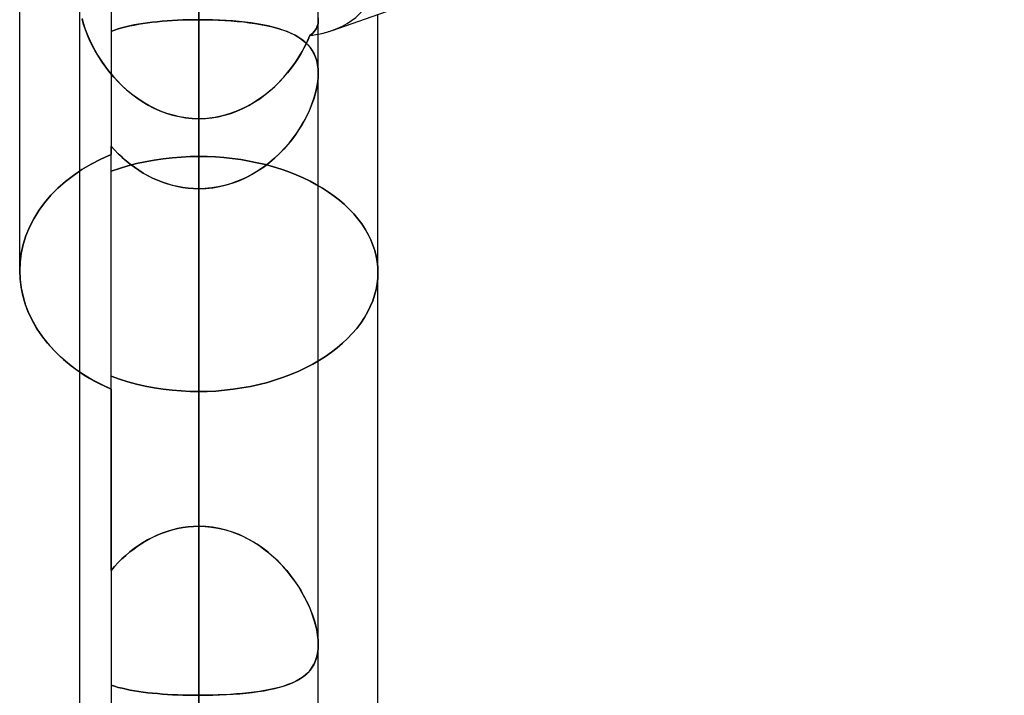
# Model space of a CAD drawing. Header units: millimetres. Extents: x -54 to 130, y -185 to 185.
# Tile 45 of 78: x 23.69 to 28.93, y 27.99 to 31.58. Entities that reach past the tile are written whole.
import ezdxf

# ---------------------------------------------------------------- set-up
doc = ezdxf.new("R2010")
doc.units = ezdxf.units.MM
doc.layers.add('MAIN-1', color=7, linetype='Continuous')
doc.layers.add('MAIN-2', color=7, linetype='Continuous')

msp = doc.modelspace()

# ---------------------------------------------------------------- linework, layer by layer
at = {"layer": 'MAIN-1'}
for p, q in [((24.6475, 0), (24.6475, 96.649)), ((24.0125, 96.053), (24.0125, 0)), ((25.2825, 0), (25.2825, 96.053)), ((25.3569, 31.5235), (36.8125, 35.542)), ((23.695, 30.2452), (23.695, 32.284)), ((25.6, 26.195), (25.6, 31.6088)), ((25.2825, 31.2958), (25.2825, 31.2956)), ((25.2825, 31.2956), (25.2825, 31.2953)), ((25.2825, 31.2953), (25.2825, 31.295)), ((25.2825, 31.295), (25.2825, 31.2948)), ((25.2825, 31.2948), (25.2825, 31.2945)), ((25.2825, 31.2945), (25.2825, 31.2943)), ((23.695, 30.2451), (23.697, 30.2002)), ((23.697, 30.2002), (23.7028, 30.1545)), ((23.7028, 30.1545), (23.7127, 30.1086)), ((23.7127, 30.1086), (23.7265, 30.0628)), ((23.7265, 30.0628), (23.7443, 30.0174)), ((23.7443, 30.0174), (23.7661, 29.9728)), ((23.7661, 29.9728), (23.7919, 29.9293)), ((23.7919, 29.9293), (23.8214, 29.8874)), ((23.8214, 29.8874), (23.8543, 29.8471)), ((23.8543, 29.8471), (23.8901, 29.8088)), ((23.8901, 29.8088), (23.9286, 29.7728)), ((23.9286, 29.7728), (23.9692, 29.7392)), ((23.9692, 29.7392), (24.0126, 29.7078))]:
    msp.add_line(p, q, dxfattribs=at)
msp.add_ellipse((24.6475, 32.284), major_axis=(-0.8897, 0.6307), ratio=0.539402, start_param=2.665775, end_param=2.772741, dxfattribs=at)
at = {"layer": 'MAIN-2'}
for p, q in [((24.6475, 96.649), (24.6475, 0)), ((24.6475, 95.8098), (24.6475, 0)), ((24.6475, 35.1758), (24.6475, 31.5805)), ((24.1812, 33.7304), (24.1812, 30.8639)), ((24.6475, 0), (24.6475, 32.4817)), ((24.6475, 32.4817), (24.6475, 28.8864)), ((24.6475, 28.8864), (24.6475, 32.4817)), ((24.6475, 0), (24.6475, 32.0385)), ((24.6475, 32.0385), (24.6475, 0)), ((24.6475, 31.9357), (24.6475, 30.8533)), ((24.6475, 30.8533), (24.6475, 31.9357)), ((24.0264, 31.5863), (24.034, 31.5587)), ((24.0351, 31.5553), (24.0271, 31.5836)), ((24.3995, 31.567), (24.4253, 31.5698)), ((24.4263, 31.5699), (24.4005, 31.5671)), ((24.4253, 31.5698), (24.4517, 31.5723)), ((24.4527, 31.5724), (24.4263, 31.5699)), ((24.4517, 31.5723), (24.4786, 31.5745)), ((24.4797, 31.5746), (24.4527, 31.5724)), ((24.4786, 31.5745), (24.5059, 31.5763)), ((24.5069, 31.5764), (24.4797, 31.5746)), ((24.5059, 31.5763), (24.5338, 31.5778)), ((24.5345, 31.5779), (24.5069, 31.5764)), ((24.5338, 31.5778), (24.5619, 31.579)), ((24.5624, 31.579), (24.5345, 31.5779)), ((24.5619, 31.579), (24.5903, 31.5798)), ((24.5906, 31.5799), (24.5624, 31.579)), ((24.5903, 31.5798), (24.6188, 31.5803)), ((24.6189, 31.5803), (24.5906, 31.5799)), ((24.6188, 31.5803), (24.6475, 31.5805)), ((24.6475, 31.5805), (24.6189, 31.5803)), ((24.6475, 31.5805), (24.6475, 28.8864)), ((24.6842, 31.5802), (24.6475, 31.5805)), ((24.6475, 31.5805), (24.6826, 31.5803)), ((24.6475, 28.8864), (24.6475, 31.5805)), ((24.6826, 31.5803), (24.7174, 31.5795)), ((24.7206, 31.5794), (24.6842, 31.5802)), ((24.7174, 31.5795), (24.7518, 31.5783)), ((24.7567, 31.5781), (24.7206, 31.5794)), ((24.7518, 31.5783), (24.7858, 31.5765)), ((24.7924, 31.5761), (24.7567, 31.5781)), ((24.7858, 31.5765), (24.8193, 31.5743)), ((24.8273, 31.5737), (24.7924, 31.5761)), ((24.8193, 31.5743), (24.8522, 31.5715)), ((24.8613, 31.5707), (24.8273, 31.5737)), ((24.8522, 31.5715), (24.8844, 31.5683)), ((24.8945, 31.5671), (24.8613, 31.5707)), ((25.2825, 31.5749), (25.2812, 31.5594)), ((25.2812, 31.5596), (25.2825, 31.5749)), ((25.2814, 31.5901), (25.2825, 31.5749)), ((25.2825, 31.5749), (25.2814, 31.5901)), ((24.034, 31.5587), (24.0432, 31.5308)), ((24.0447, 31.5266), (24.0351, 31.5553)), ((24.0432, 31.5308), (24.0539, 31.5027)), ((24.0559, 31.4977), (24.0447, 31.5266)), ((24.1995, 31.5251), (24.1812, 31.5184)), ((24.1812, 31.5184), (24.1995, 31.5251)), ((24.2187, 31.5313), (24.1995, 31.5251)), ((24.1995, 31.5251), (24.2186, 31.5313)), ((24.2186, 31.5313), (24.2386, 31.5372)), ((24.2387, 31.5372), (24.2187, 31.5313)), ((24.2386, 31.5372), (24.2593, 31.5426)), ((24.2596, 31.5426), (24.2387, 31.5372)), ((24.2593, 31.5426), (24.2809, 31.5476)), ((24.2813, 31.5476), (24.2596, 31.5426)), ((24.2809, 31.5476), (24.3032, 31.5522)), ((24.3037, 31.5523), (24.2813, 31.5476)), ((24.3032, 31.5522), (24.3262, 31.5564)), ((24.3269, 31.5565), (24.3037, 31.5523)), ((24.3262, 31.5564), (24.3499, 31.5603)), ((24.3507, 31.5604), (24.3269, 31.5565)), ((24.3499, 31.5603), (24.3744, 31.5638)), ((24.3753, 31.5639), (24.3507, 31.5604)), ((24.3744, 31.5638), (24.3995, 31.567)), ((24.4005, 31.5671), (24.3753, 31.5639)), ((24.8844, 31.5683), (24.9156, 31.5645)), ((24.9266, 31.563), (24.8945, 31.5671)), ((24.9156, 31.5645), (24.9458, 31.5602)), ((24.9576, 31.5583), (24.9266, 31.563)), ((24.9458, 31.5602), (24.975, 31.5553)), ((24.9873, 31.5531), (24.9576, 31.5583)), ((24.975, 31.5553), (25.0031, 31.5499)), ((25.0159, 31.5472), (24.9873, 31.5531)), ((25.0031, 31.5499), (25.0301, 31.5439)), ((25.0433, 31.5407), (25.0159, 31.5472)), ((25.0301, 31.5439), (25.0559, 31.5373)), ((25.0693, 31.5335), (25.0433, 31.5407)), ((25.0559, 31.5373), (25.0804, 31.5301)), ((25.094, 31.5256), (25.0693, 31.5335)), ((25.0804, 31.5301), (25.1036, 31.5222)), ((25.1173, 31.517), (25.094, 31.5256)), ((25.1036, 31.5222), (25.1254, 31.5137)), ((25.2623, 31.5191), (25.2515, 31.5075)), ((25.2517, 31.5076), (25.2625, 31.5193)), ((25.2709, 31.5315), (25.2623, 31.5191)), ((25.2625, 31.5193), (25.2711, 31.5319)), ((25.2773, 31.545), (25.2709, 31.5315)), ((25.2711, 31.5319), (25.2774, 31.5453)), ((25.2812, 31.5594), (25.2773, 31.545)), ((25.2774, 31.5453), (25.2812, 31.5596)), ((24.0539, 31.5027), (24.066, 31.4745)), ((24.0686, 31.4688), (24.0559, 31.4977)), ((24.066, 31.4745), (24.0795, 31.4464)), ((24.0827, 31.44), (24.0686, 31.4688)), ((25.1392, 31.5077), (25.1173, 31.517)), ((25.1254, 31.5137), (25.1459, 31.5045)), ((25.1596, 31.4975), (25.1392, 31.5077)), ((25.1459, 31.5045), (25.1651, 31.4945)), ((25.1785, 31.4866), (25.1596, 31.4975)), ((25.1651, 31.4945), (25.1828, 31.4838)), ((25.1959, 31.4747), (25.1785, 31.4866)), ((25.1828, 31.4838), (25.1991, 31.4723)), ((25.2117, 31.462), (25.1959, 31.4747)), ((25.1991, 31.4723), (25.2141, 31.4599)), ((25.2118, 31.4391), (25.2259, 31.4678)), ((25.2386, 31.4967), (25.2236, 31.4629)), ((25.2259, 31.4678), (25.2386, 31.4967)), ((25.2386, 31.4967), (25.2517, 31.5076)), ((25.2515, 31.5075), (25.2386, 31.4967)), ((24.0795, 31.4464), (24.0943, 31.4184)), ((24.0982, 31.4115), (24.0827, 31.44)), ((24.0943, 31.4184), (24.1106, 31.3904)), ((25.2066, 31.4292), (25.1876, 31.3957)), ((25.1963, 31.4106), (25.2118, 31.4391)), ((25.2236, 31.4629), (25.2066, 31.4292)), ((25.226, 31.4483), (25.2117, 31.462)), ((25.2141, 31.4599), (25.2278, 31.4464)), ((25.2388, 31.4335), (25.226, 31.4483)), ((25.2278, 31.4464), (25.2401, 31.4319)), ((25.2501, 31.4175), (25.2388, 31.4335)), ((25.2401, 31.4319), (25.2509, 31.4162)), ((25.2598, 31.4003), (25.2501, 31.4175)), ((25.2509, 31.4162), (25.2603, 31.3993)), ((24.115, 31.3833), (24.0982, 31.4115)), ((24.1106, 31.3904), (24.1283, 31.3626)), ((24.1331, 31.3554), (24.115, 31.3833)), ((24.1283, 31.3626), (24.1473, 31.3352)), ((25.1666, 31.3623), (25.1435, 31.3295)), ((25.1613, 31.3546), (25.1795, 31.3824)), ((25.1876, 31.3957), (25.1666, 31.3623)), ((25.1795, 31.3824), (25.1963, 31.4106)), ((25.2678, 31.3818), (25.2598, 31.4003)), ((25.2603, 31.3993), (25.2681, 31.3811)), ((25.2742, 31.3618), (25.2678, 31.3818)), ((25.2681, 31.3811), (25.2743, 31.3616)), ((25.2788, 31.3405), (25.2742, 31.3618)), ((25.2743, 31.3616), (25.2788, 31.3408)), ((24.1526, 31.3281), (24.1331, 31.3554)), ((24.1473, 31.3352), (24.1678, 31.3083)), ((24.1734, 31.3013), (24.1526, 31.3281)), ((24.1678, 31.3083), (24.1896, 31.2819)), ((25.1435, 31.3295), (25.1184, 31.2974)), ((25.121, 31.3006), (25.1418, 31.3273)), ((25.1418, 31.3273), (25.1613, 31.3546)), ((25.2788, 31.3408), (25.2815, 31.3189)), ((25.2816, 31.3179), (25.2788, 31.3405)), ((25.2815, 31.3189), (25.2825, 31.2958)), ((25.2825, 31.2943), (25.2816, 31.3179)), ((24.1954, 31.2753), (24.1734, 31.3013)), ((24.1896, 31.2819), (24.2128, 31.2563)), ((24.2187, 31.2501), (24.1954, 31.2753)), ((24.2128, 31.2563), (24.2372, 31.2316)), ((25.0915, 31.2662), (25.0626, 31.2363)), ((25.0758, 31.2496), (25.099, 31.2747)), ((25.1184, 31.2974), (25.0915, 31.2662)), ((25.099, 31.2747), (25.121, 31.3006)), ((25.2786, 31.2419), (25.2815, 31.2687)), ((25.2816, 31.2701), (25.279, 31.2447)), ((25.2815, 31.2687), (25.2825, 31.2943)), ((25.2825, 31.2943), (25.2816, 31.2701)), ((24.2431, 31.226), (24.2187, 31.2501)), ((24.2372, 31.2316), (24.263, 31.208)), ((24.2687, 31.203), (24.2431, 31.226)), ((24.263, 31.208), (24.2899, 31.1855)), ((24.2954, 31.1812), (24.2687, 31.203)), ((25.0319, 31.2078), (24.9994, 31.1811)), ((25.0258, 31.2025), (25.0513, 31.2255)), ((25.0626, 31.2363), (25.0319, 31.2078)), ((25.0513, 31.2255), (25.0758, 31.2496)), ((25.2667, 31.1853), (25.2736, 31.2141)), ((25.2745, 31.2183), (25.2683, 31.1912)), ((25.2736, 31.2141), (25.2786, 31.2419)), ((25.279, 31.2447), (25.2745, 31.2183)), ((24.2899, 31.1855), (24.3179, 31.1644)), ((24.3232, 31.1607), (24.2954, 31.1812)), ((24.3179, 31.1644), (24.3471, 31.1448)), ((24.352, 31.1417), (24.3232, 31.1607)), ((24.9654, 31.1563), (24.9297, 31.1337)), ((24.9425, 31.1415), (24.9713, 31.1604)), ((24.9994, 31.1811), (24.9654, 31.1563)), ((24.9713, 31.1604), (24.9991, 31.1808)), ((24.9991, 31.1808), (25.0258, 31.2025)), ((25.2474, 31.1267), (25.2579, 31.1562)), ((25.2603, 31.1636), (25.2508, 31.1358)), ((25.2579, 31.1562), (25.2667, 31.1853)), ((25.2683, 31.1912), (25.2603, 31.1636)), ((24.3471, 31.1448), (24.3774, 31.1268)), ((24.3819, 31.1243), (24.352, 31.1417)), ((24.3774, 31.1268), (24.4087, 31.1104)), ((24.4128, 31.1085), (24.3819, 31.1243)), ((24.4087, 31.1104), (24.441, 31.0959)), ((24.4445, 31.0944), (24.4128, 31.1085)), ((24.8501, 31.0943), (24.8819, 31.1083)), ((24.8925, 31.1135), (24.8539, 31.0958)), ((24.8819, 31.1083), (24.9127, 31.124)), ((24.9297, 31.1337), (24.8925, 31.1135)), ((24.9127, 31.124), (24.9425, 31.1415)), ((25.2396, 31.1077), (25.2269, 31.0795)), ((25.2351, 31.0971), (25.2474, 31.1267)), ((25.2508, 31.1358), (25.2396, 31.1077)), ((24.441, 31.0959), (24.4741, 31.0834)), ((24.4772, 31.0823), (24.4445, 31.0944)), ((24.4741, 31.0834), (24.5078, 31.073)), ((24.5104, 31.0723), (24.4772, 31.0823)), ((24.5078, 31.073), (24.5421, 31.0648)), ((24.5441, 31.0644), (24.5104, 31.0723)), ((24.5421, 31.0648), (24.5768, 31.0589)), ((24.5782, 31.0587), (24.5441, 31.0644)), ((24.5768, 31.0589), (24.612, 31.0553)), ((24.6127, 31.0553), (24.5782, 31.0587)), ((24.612, 31.0553), (24.6475, 31.0541)), ((24.6475, 31.0541), (24.6127, 31.0553)), ((24.6901, 31.0559), (24.6475, 31.0541)), ((24.6475, 31.0541), (24.6822, 31.0553)), ((24.6475, 31.0541), (24.6475, 0)), ((24.6475, 0), (24.6475, 31.0541)), ((24.6475, 27.4492), (24.6475, 31.0541)), ((24.6475, 31.0541), (24.6475, 27.4492)), ((24.6822, 31.0553), (24.7167, 31.0587)), ((24.7321, 31.061), (24.6901, 31.0559)), ((24.7167, 31.0587), (24.7507, 31.0644)), ((24.7735, 31.0695), (24.7321, 31.061)), ((24.7507, 31.0644), (24.7844, 31.0723)), ((24.8141, 31.0811), (24.7735, 31.0695)), ((24.7844, 31.0723), (24.8175, 31.0823)), ((24.8539, 31.0958), (24.8141, 31.0811)), ((24.8175, 31.0823), (24.8501, 31.0943)), ((25.2128, 31.0514), (25.1971, 31.0235)), ((25.2056, 31.0382), (25.2211, 31.0676)), ((25.2269, 31.0795), (25.2128, 31.0514)), ((25.2211, 31.0676), (25.2351, 31.0971)), ((25.1801, 30.9959), (25.1617, 30.9688)), ((25.1697, 30.9803), (25.1884, 31.0091)), ((25.1971, 31.0235), (25.1801, 30.9959)), ((25.1884, 31.0091), (25.2056, 31.0382)), ((25.1419, 30.9422), (25.1209, 30.9164)), ((25.1273, 30.924), (25.1493, 30.9518)), ((25.1617, 30.9688), (25.1419, 30.9422)), ((25.1493, 30.9518), (25.1697, 30.9803)), ((24.1812, 30.908), (24.1998, 30.8876)), ((24.1997, 30.8877), (24.1812, 30.908)), ((24.1812, 29.6157), (24.1812, 30.908)), ((25.0987, 30.8913), (25.0752, 30.8672)), ((25.0786, 30.8705), (25.1037, 30.8968)), ((25.1209, 30.9164), (25.0987, 30.8913)), ((25.1037, 30.8968), (25.1273, 30.924)), ((24.0748, 30.8124), (24.1267, 30.8392)), ((24.1267, 30.8392), (24.0748, 30.8124)), ((24.1267, 30.8392), (24.1812, 30.8639)), ((24.1812, 30.8639), (24.1267, 30.8392)), ((24.1812, 28.6519), (24.1812, 30.8639)), ((24.219, 30.8679), (24.1997, 30.8877)), ((24.1998, 30.8876), (24.2192, 30.8677)), ((24.2392, 30.8487), (24.219, 30.8679)), ((24.2192, 30.8677), (24.2395, 30.8485)), ((24.2603, 30.8302), (24.2392, 30.8487)), ((24.2395, 30.8485), (24.2604, 30.8301)), ((24.4095, 30.834), (24.4573, 30.8409)), ((24.4573, 30.8409), (24.4095, 30.834)), ((24.4573, 30.8409), (24.5052, 30.8463)), ((24.5052, 30.8463), (24.4573, 30.8409)), ((24.5052, 30.8463), (24.5531, 30.8502)), ((24.5531, 30.8502), (24.5052, 30.8463)), ((24.5531, 30.8502), (24.6006, 30.8525)), ((24.6006, 30.8525), (24.5531, 30.8502)), ((24.6006, 30.8525), (24.6475, 30.8533)), ((24.6475, 30.8533), (24.6006, 30.8525)), ((24.6475, 30.8533), (24.6914, 30.8526)), ((24.6914, 30.8526), (24.6475, 30.8533)), ((24.6914, 30.8526), (24.7358, 30.8506)), ((24.7358, 30.8506), (24.6914, 30.8526)), ((24.7358, 30.8506), (24.7805, 30.8472)), ((24.7805, 30.8472), (24.7358, 30.8506)), ((24.7805, 30.8472), (24.8253, 30.8424)), ((24.8253, 30.8424), (24.7805, 30.8472)), ((24.8253, 30.8424), (24.87, 30.8363)), ((24.87, 30.8363), (24.8253, 30.8424)), ((25.0237, 30.8212), (25.0519, 30.8452)), ((25.0506, 30.8441), (25.0248, 30.8221)), ((25.0752, 30.8672), (25.0506, 30.8441)), ((25.0519, 30.8452), (25.0786, 30.8705)), ((24.0261, 30.7834), (24.0748, 30.8124)), ((24.0748, 30.8124), (24.0261, 30.7834)), ((24.1813, 30.7751), (24.2249, 30.7899)), ((24.2249, 30.7899), (24.1813, 30.7751)), ((24.2249, 30.7899), (24.2696, 30.8033)), ((24.2696, 30.8033), (24.2249, 30.7899)), ((24.2822, 30.8125), (24.2603, 30.8302)), ((24.2604, 30.8301), (24.2822, 30.8125)), ((24.2696, 30.8033), (24.3155, 30.8151)), ((24.3155, 30.8151), (24.2696, 30.8033)), ((24.2822, 30.8125), (24.3047, 30.7957)), ((24.3048, 30.7957), (24.2822, 30.8125)), ((24.3047, 30.7957), (24.3279, 30.7799)), ((24.3281, 30.7798), (24.3048, 30.7957)), ((24.3155, 30.8151), (24.3622, 30.8252)), ((24.3622, 30.8252), (24.3155, 30.8151)), ((24.3622, 30.8252), (24.4095, 30.834)), ((24.4095, 30.834), (24.3622, 30.8252)), ((24.87, 30.8363), (24.9145, 30.8288)), ((24.9145, 30.8288), (24.87, 30.8363)), ((24.9145, 30.8288), (24.9585, 30.8199)), ((24.9585, 30.8199), (24.9145, 30.8288)), ((24.9585, 30.8199), (25.0018, 30.8096)), ((25.0018, 30.8096), (24.9585, 30.8199)), ((24.9636, 30.7776), (24.9943, 30.7986)), ((24.998, 30.8013), (24.97, 30.7818)), ((24.9943, 30.7986), (25.0237, 30.8212)), ((25.0248, 30.8221), (24.998, 30.8013)), ((25.0018, 30.8096), (25.0442, 30.7979)), ((25.0442, 30.7979), (25.0018, 30.8096)), ((25.0442, 30.7979), (25.0857, 30.7848)), ((25.0857, 30.7848), (25.0442, 30.7979)), ((25.0857, 30.7848), (25.126, 30.7706)), ((25.126, 30.7706), (25.0857, 30.7848)), ((23.9386, 30.7199), (23.9808, 30.7527)), ((23.9808, 30.7527), (23.9386, 30.7199)), ((23.9808, 30.7527), (24.0261, 30.7834)), ((24.0261, 30.7834), (23.9808, 30.7527)), ((24.3279, 30.7799), (24.3518, 30.765)), ((24.352, 30.7649), (24.3281, 30.7798)), ((24.3518, 30.765), (24.3764, 30.7512)), ((24.3766, 30.751), (24.352, 30.7649)), ((24.3764, 30.7512), (24.4016, 30.7384)), ((24.4019, 30.7383), (24.3766, 30.751)), ((24.4016, 30.7384), (24.4274, 30.7268)), ((24.4277, 30.7267), (24.4019, 30.7383)), ((24.8802, 30.7323), (24.8485, 30.7192)), ((24.8649, 30.7257), (24.8988, 30.7411)), ((24.9111, 30.7472), (24.8802, 30.7323)), ((24.8988, 30.7411), (24.9318, 30.7584)), ((24.9411, 30.7638), (24.9111, 30.7472)), ((24.9318, 30.7584), (24.9636, 30.7776)), ((24.97, 30.7818), (24.9411, 30.7638)), ((25.126, 30.7706), (25.165, 30.7551)), ((25.165, 30.7551), (25.126, 30.7706)), ((25.165, 30.7551), (25.2027, 30.7387)), ((25.2027, 30.7387), (25.165, 30.7551)), ((25.2027, 30.7387), (25.2388, 30.7212)), ((25.2388, 30.7212), (25.2027, 30.7387)), ((23.8614, 30.6467), (23.8986, 30.6845)), ((23.8986, 30.6845), (23.8614, 30.6467)), ((23.8986, 30.6845), (23.9386, 30.7199)), ((23.9386, 30.7199), (23.8986, 30.6845)), ((24.4274, 30.7268), (24.4537, 30.7164)), ((24.4541, 30.7163), (24.4277, 30.7267)), ((24.4537, 30.7164), (24.4804, 30.7074)), ((24.4809, 30.7072), (24.4541, 30.7163)), ((24.4804, 30.7074), (24.5075, 30.6996)), ((24.5081, 30.6995), (24.4809, 30.7072)), ((24.5075, 30.6996), (24.535, 30.6932)), ((24.5355, 30.6931), (24.5081, 30.6995)), ((24.535, 30.6932), (24.5627, 30.6881)), ((24.5632, 30.6881), (24.5355, 30.6931)), ((24.5627, 30.6881), (24.5907, 30.6845)), ((24.5912, 30.6845), (24.5632, 30.6881)), ((24.5907, 30.6845), (24.619, 30.6823)), ((24.6192, 30.6823), (24.5912, 30.6845)), ((24.619, 30.6823), (24.6475, 30.6816)), ((24.6475, 30.6816), (24.6192, 30.6823)), ((24.6475, 30.6816), (24.6847, 30.6828)), ((24.682, 30.6826), (24.6475, 30.6816)), ((24.6475, 27.9875), (24.6475, 30.6816)), ((24.6475, 30.6816), (24.6475, 27.9875)), ((24.6475, 29.6028), (24.6475, 30.6816)), ((24.6475, 30.6816), (24.6475, 29.6028)), ((24.7162, 30.6859), (24.682, 30.6826)), ((24.6847, 30.6828), (24.7216, 30.6866)), ((24.75, 30.6912), (24.7162, 30.6859)), ((24.7216, 30.6866), (24.7582, 30.6928)), ((24.7834, 30.6985), (24.75, 30.6912)), ((24.7582, 30.6928), (24.7943, 30.7014)), ((24.8162, 30.7079), (24.7834, 30.6985)), ((24.7943, 30.7014), (24.8299, 30.7124)), ((24.8485, 30.7192), (24.8162, 30.7079)), ((24.8299, 30.7124), (24.8649, 30.7257)), ((25.2388, 30.7212), (25.2732, 30.7029)), ((25.2732, 30.7029), (25.2388, 30.7212)), ((25.2732, 30.7029), (25.3058, 30.6838)), ((25.3058, 30.6838), (25.2732, 30.7029)), ((25.3058, 30.6838), (25.3367, 30.6639)), ((25.3367, 30.6639), (25.3058, 30.6838)), ((23.8272, 30.6067), (23.8614, 30.6467)), ((23.8614, 30.6467), (23.8272, 30.6067)), ((25.3367, 30.6639), (25.3663, 30.6428)), ((25.3663, 30.6428), (25.3367, 30.6639)), ((25.3663, 30.6428), (25.3948, 30.6205)), ((25.3948, 30.6205), (25.3663, 30.6428)), ((23.7964, 30.5649), (23.8272, 30.6067)), ((23.8272, 30.6067), (23.7964, 30.5649)), ((25.3948, 30.6205), (25.4219, 30.5972)), ((25.4219, 30.5972), (25.3948, 30.6205)), ((25.4219, 30.5972), (25.4474, 30.5728)), ((25.4474, 30.5728), (25.4219, 30.5972)), ((23.7694, 30.5214), (23.7964, 30.5649)), ((23.7964, 30.5649), (23.7694, 30.5214)), ((25.4474, 30.5728), (25.4714, 30.5476)), ((25.4714, 30.5476), (25.4474, 30.5728)), ((25.4714, 30.5476), (25.4936, 30.5215)), ((25.4936, 30.5215), (25.4714, 30.5476)), ((23.7279, 30.4307), (23.7466, 30.4765)), ((23.7466, 30.4765), (23.7279, 30.4307)), ((23.7466, 30.4765), (23.7694, 30.5214)), ((23.7694, 30.5214), (23.7466, 30.4765)), ((25.4936, 30.5215), (25.5138, 30.4946)), ((25.5138, 30.4946), (25.4936, 30.5215)), ((25.5138, 30.4946), (25.532, 30.467)), ((25.532, 30.467), (25.5138, 30.4946)), ((23.7135, 30.3842), (23.7279, 30.4307)), ((23.7279, 30.4307), (23.7135, 30.3842)), ((25.532, 30.467), (25.548, 30.4389)), ((25.548, 30.4389), (25.532, 30.467)), ((25.548, 30.4389), (25.5618, 30.4103)), ((25.5618, 30.4103), (25.548, 30.4389)), ((23.7032, 30.3376), (23.7135, 30.3842)), ((23.7135, 30.3842), (23.7032, 30.3376)), ((25.5618, 30.4103), (25.5735, 30.3814)), ((25.5735, 30.3814), (25.5618, 30.4103)), ((25.5735, 30.3814), (25.5831, 30.3522)), ((25.5831, 30.3522), (25.5735, 30.3814)), ((23.697, 30.2911), (23.7032, 30.3376)), ((23.7032, 30.3376), (23.697, 30.2911)), ((25.5831, 30.3522), (25.5905, 30.323)), ((25.5905, 30.323), (25.5831, 30.3522)), ((25.5905, 30.323), (25.5958, 30.2938)), ((25.5958, 30.2938), (25.5905, 30.323)), ((23.695, 30.2451), (23.697, 30.2911)), ((23.697, 30.2911), (23.695, 30.2451)), ((25.5958, 30.2938), (25.5989, 30.2648)), ((25.5989, 30.2648), (25.5958, 30.2938)), ((25.5989, 30.2648), (25.6, 30.2361)), ((25.6, 30.2361), (25.5989, 30.2648)), ((23.6968, 30.2019), (23.695, 30.2451)), ((25.6, 30.2361), (25.5989, 30.2065)), ((25.5989, 30.2065), (25.6, 30.2361)), ((23.7023, 30.158), (23.6968, 30.2019)), ((23.7114, 30.1138), (23.7023, 30.158)), ((25.5955, 30.1765), (25.5899, 30.1462)), ((25.5899, 30.1462), (25.5955, 30.1765)), ((25.5989, 30.2065), (25.5955, 30.1765)), ((25.5955, 30.1765), (25.5989, 30.2065)), ((23.7242, 30.0696), (23.7114, 30.1138)), ((25.582, 30.1158), (25.5719, 30.0854)), ((25.5719, 30.0854), (25.582, 30.1158)), ((25.5899, 30.1462), (25.582, 30.1158)), ((25.582, 30.1158), (25.5899, 30.1462)), ((23.7407, 30.0258), (23.7242, 30.0696)), ((25.5594, 30.0552), (25.5447, 30.0253)), ((25.5447, 30.0253), (25.5594, 30.0552)), ((25.5719, 30.0854), (25.5594, 30.0552)), ((25.5594, 30.0552), (25.5719, 30.0854)), ((23.7609, 29.9827), (23.7407, 30.0258)), ((25.5447, 30.0253), (25.5277, 29.9959)), ((25.5277, 29.9959), (25.5447, 30.0253)), ((23.7848, 29.9406), (23.7609, 29.9827)), ((25.5083, 29.9671), (25.4869, 29.9389)), ((25.4869, 29.9389), (25.5083, 29.9671)), ((25.5277, 29.9959), (25.5083, 29.9671)), ((25.5083, 29.9671), (25.5277, 29.9959)), ((23.8123, 29.8997), (23.7848, 29.9406)), ((23.8429, 29.8604), (23.8123, 29.8997)), ((25.4634, 29.9116), (25.438, 29.8851)), ((25.438, 29.8851), (25.4634, 29.9116)), ((25.4869, 29.9389), (25.4634, 29.9116)), ((25.4634, 29.9116), (25.4869, 29.9389)), ((23.8764, 29.8229), (23.8429, 29.8604)), ((25.411, 29.8596), (25.3825, 29.8353)), ((25.3825, 29.8353), (25.411, 29.8596)), ((25.438, 29.8851), (25.411, 29.8596)), ((25.411, 29.8596), (25.438, 29.8851)), ((23.9125, 29.7873), (23.8764, 29.8229)), ((25.3214, 29.7902), (25.2886, 29.7693)), ((25.2886, 29.7693), (25.3214, 29.7902)), ((25.3525, 29.8121), (25.3214, 29.7902)), ((25.3214, 29.7902), (25.3525, 29.8121)), ((25.3825, 29.8353), (25.3525, 29.8121)), ((25.3525, 29.8121), (25.3825, 29.8353)), ((23.9508, 29.7539), (23.9125, 29.7873)), ((23.9911, 29.7228), (23.9508, 29.7539)), ((25.2539, 29.7493), (25.2174, 29.7301)), ((25.2174, 29.7301), (25.2539, 29.7493)), ((25.2886, 29.7693), (25.2539, 29.7493)), ((25.2539, 29.7493), (25.2886, 29.7693)), ((24.0344, 29.6934), (23.9911, 29.7228)), ((24.0126, 29.7078), (24.0383, 29.6909)), ((24.0808, 29.6656), (24.0344, 29.6934)), ((24.0383, 29.6909), (24.0652, 29.6746)), ((24.2249, 29.6693), (24.1813, 29.6848)), ((24.1813, 29.6848), (24.2249, 29.6693)), ((25.1394, 29.6949), (25.0983, 29.6791)), ((25.0983, 29.6791), (25.1394, 29.6949)), ((25.1792, 29.712), (25.1394, 29.6949)), ((25.1394, 29.6949), (25.1792, 29.712)), ((25.2174, 29.7301), (25.1792, 29.712)), ((25.1792, 29.712), (25.2174, 29.7301)), ((24.0652, 29.6746), (24.0929, 29.6588)), ((24.1299, 29.6396), (24.0808, 29.6656)), ((24.0929, 29.6588), (24.1216, 29.6438)), ((24.1216, 29.6438), (24.1511, 29.6294)), ((24.1812, 29.6157), (24.1299, 29.6396)), ((24.2697, 29.6553), (24.2249, 29.6693)), ((24.2249, 29.6693), (24.2697, 29.6553)), ((24.3155, 29.643), (24.2697, 29.6553)), ((24.2697, 29.6553), (24.3155, 29.643)), ((24.3623, 29.6323), (24.3155, 29.643)), ((24.3155, 29.643), (24.3623, 29.6323)), ((24.9678, 29.6401), (24.9226, 29.6302)), ((24.9226, 29.6302), (24.9678, 29.6401)), ((25.0123, 29.6516), (24.9678, 29.6401)), ((24.9678, 29.6401), (25.0123, 29.6516)), ((25.0558, 29.6646), (25.0123, 29.6516)), ((25.0123, 29.6516), (25.0558, 29.6646)), ((25.0983, 29.6791), (25.0558, 29.6646)), ((25.0558, 29.6646), (25.0983, 29.6791)), ((24.1511, 29.6294), (24.1812, 29.6157)), ((24.1812, 29.6157), (24.1812, 0)), ((24.4096, 29.6232), (24.3623, 29.6323)), ((24.3623, 29.6323), (24.4096, 29.6231)), ((24.4574, 29.6158), (24.4096, 29.6232)), ((24.4096, 29.6231), (24.4574, 29.6158)), ((24.5053, 29.6101), (24.4574, 29.6158)), ((24.4574, 29.6158), (24.5053, 29.6101)), ((24.5531, 29.606), (24.5053, 29.6101)), ((24.5053, 29.6101), (24.5531, 29.606)), ((24.6006, 29.6036), (24.5531, 29.606)), ((24.5531, 29.606), (24.6006, 29.6036)), ((24.6475, 29.6028), (24.6006, 29.6036)), ((24.6006, 29.6036), (24.6475, 29.6028)), ((24.6927, 29.6035), (24.6475, 29.6028)), ((24.6475, 29.6028), (24.6927, 29.6035)), ((24.7385, 29.6058), (24.6927, 29.6035)), ((24.6927, 29.6035), (24.7385, 29.6058)), ((24.7846, 29.6096), (24.7385, 29.6058)), ((24.7385, 29.6058), (24.7846, 29.6096)), ((24.8308, 29.6149), (24.7846, 29.6096)), ((24.7846, 29.6096), (24.8308, 29.6149)), ((24.8769, 29.6218), (24.8308, 29.6149)), ((24.8308, 29.6149), (24.8769, 29.6218)), ((24.9226, 29.6302), (24.8769, 29.6218)), ((24.8769, 29.6218), (24.9226, 29.6302)), ((24.4253, 28.8386), (24.4517, 28.8495)), ((24.4527, 28.8499), (24.4263, 28.839)), ((24.4517, 28.8495), (24.4786, 28.8591)), ((24.4797, 28.8594), (24.4527, 28.8499)), ((24.4786, 28.8591), (24.5059, 28.8673)), ((24.5069, 28.8676), (24.4797, 28.8594)), ((24.5059, 28.8673), (24.5338, 28.8741)), ((24.5345, 28.8743), (24.5069, 28.8676)), ((24.5338, 28.8741), (24.5619, 28.8795)), ((24.5624, 28.8796), (24.5345, 28.8743)), ((24.5619, 28.8795), (24.5903, 28.8833)), ((24.5906, 28.8834), (24.5624, 28.8796)), ((24.5903, 28.8833), (24.6188, 28.8857)), ((24.6189, 28.8857), (24.5906, 28.8834)), ((24.6188, 28.8857), (24.6475, 28.8864)), ((24.6475, 28.8864), (24.6189, 28.8857)), ((24.6475, 28.8864), (24.6815, 28.8853)), ((24.6842, 28.8852), (24.6475, 28.8864)), ((24.6815, 28.8853), (24.7153, 28.8821)), ((24.7206, 28.8814), (24.6842, 28.8852)), ((24.7153, 28.8821), (24.7487, 28.8767)), ((24.7567, 28.8751), (24.7206, 28.8814)), ((24.7487, 28.8767), (24.7817, 28.8693)), ((24.7924, 28.8664), (24.7567, 28.8751)), ((24.7817, 28.8693), (24.8143, 28.8598)), ((24.8273, 28.8554), (24.7924, 28.8664)), ((24.8143, 28.8598), (24.8463, 28.8483)), ((24.8613, 28.8422), (24.8273, 28.8554)), ((24.8463, 28.8483), (24.8777, 28.835)), ((24.3262, 28.7834), (24.3499, 28.7988)), ((24.3507, 28.7993), (24.3269, 28.7838)), ((24.3499, 28.7988), (24.3744, 28.8132)), ((24.3753, 28.8137), (24.3507, 28.7993)), ((24.3744, 28.8132), (24.3995, 28.8265)), ((24.4005, 28.8269), (24.3753, 28.8137)), ((24.3995, 28.8265), (24.4253, 28.8386)), ((24.4263, 28.839), (24.4005, 28.8269)), ((24.8945, 28.827), (24.8613, 28.8422)), ((24.8777, 28.835), (24.9081, 28.82)), ((24.9266, 28.8098), (24.8945, 28.827)), ((24.9081, 28.82), (24.9377, 28.8033)), ((24.9576, 28.7909), (24.9266, 28.8098)), ((24.9377, 28.8033), (24.9663, 28.7851)), ((24.2593, 28.7315), (24.2809, 28.7497)), ((24.2813, 28.75), (24.2596, 28.7318)), ((24.2809, 28.7497), (24.3032, 28.767)), ((24.3037, 28.7674), (24.2813, 28.75)), ((24.3032, 28.767), (24.3262, 28.7834)), ((24.3269, 28.7838), (24.3037, 28.7674)), ((24.9873, 28.7703), (24.9576, 28.7909)), ((24.9663, 28.7851), (24.9939, 28.7655)), ((25.0159, 28.7482), (24.9873, 28.7703)), ((24.9939, 28.7655), (25.0204, 28.7445)), ((25.0433, 28.7248), (25.0159, 28.7482)), ((25.0204, 28.7445), (25.0459, 28.7224)), ((24.1995, 28.6727), (24.2186, 28.693)), ((24.2187, 28.693), (24.1995, 28.6727)), ((24.2186, 28.693), (24.2386, 28.7126)), ((24.2387, 28.7127), (24.2187, 28.693)), ((24.2386, 28.7126), (24.2593, 28.7315)), ((24.2596, 28.7318), (24.2387, 28.7127)), ((25.0693, 28.7001), (25.0433, 28.7248)), ((25.0459, 28.7224), (25.0702, 28.6992)), ((25.094, 28.6743), (25.0693, 28.7001)), ((25.0702, 28.6992), (25.0932, 28.6752)), ((24.1812, 28.6519), (24.1995, 28.6727)), ((24.1995, 28.6727), (24.1812, 28.6519)), ((25.0932, 28.6752), (25.1151, 28.6504)), ((25.1173, 28.6476), (25.094, 28.6743)), ((25.1151, 28.6504), (25.1356, 28.6249)), ((25.1392, 28.6202), (25.1173, 28.6476)), ((25.1356, 28.6249), (25.1549, 28.5989)), ((25.1596, 28.5922), (25.1392, 28.6202)), ((25.1549, 28.5989), (25.1728, 28.5726)), ((25.1785, 28.5638), (25.1596, 28.5922)), ((25.1728, 28.5726), (25.1895, 28.5459)), ((25.1959, 28.535), (25.1785, 28.5638)), ((25.1895, 28.5459), (25.2048, 28.5191)), ((25.2117, 28.5062), (25.1959, 28.535)), ((25.2048, 28.5191), (25.2189, 28.4921)), ((25.226, 28.4773), (25.2117, 28.5062)), ((25.2189, 28.4921), (25.2317, 28.4649)), ((25.2388, 28.4485), (25.226, 28.4773)), ((25.2317, 28.4649), (25.2432, 28.4376)), ((25.2501, 28.4197), (25.2388, 28.4485)), ((25.2432, 28.4376), (25.2534, 28.4105)), ((25.2598, 28.3911), (25.2501, 28.4197)), ((25.2534, 28.4105), (25.2621, 28.3835)), ((25.2678, 28.3629), (25.2598, 28.3911)), ((25.2621, 28.3835), (25.2693, 28.3568)), ((25.2742, 28.3351), (25.2678, 28.3629)), ((25.2693, 28.3568), (25.2751, 28.3306)), ((25.2788, 28.308), (25.2742, 28.3351)), ((25.2751, 28.3306), (25.2792, 28.3052)), ((25.2816, 28.282), (25.2788, 28.308)), ((25.2792, 28.3052), (25.2817, 28.2807)), ((25.2825, 28.2572), (25.2816, 28.282)), ((25.2817, 28.2807), (25.2825, 28.2572)), ((25.2786, 28.2098), (25.2815, 28.2329)), ((25.2816, 28.2341), (25.279, 28.2121)), ((25.2815, 28.2329), (25.2825, 28.2572)), ((25.2825, 28.2572), (25.2816, 28.2341)), ((25.2579, 28.1491), (25.2667, 28.1678)), ((25.2683, 28.1718), (25.2603, 28.1538)), ((25.2667, 28.1678), (25.2736, 28.1881)), ((25.2745, 28.1912), (25.2683, 28.1718)), ((25.2736, 28.1881), (25.2786, 28.2098)), ((25.279, 28.2121), (25.2745, 28.1912)), ((25.2211, 28.1018), (25.2351, 28.1162)), ((25.2396, 28.1217), (25.2269, 28.1075)), ((25.2351, 28.1162), (25.2474, 28.132)), ((25.2508, 28.1371), (25.2396, 28.1217)), ((25.2474, 28.132), (25.2579, 28.1491)), ((25.2603, 28.1538), (25.2508, 28.1371)), ((25.1493, 28.0557), (25.1697, 28.0657)), ((25.1801, 28.0716), (25.1617, 28.0616)), ((25.1697, 28.0657), (25.1884, 28.0767)), ((25.1971, 28.0825), (25.1801, 28.0716)), ((25.1884, 28.0767), (25.2056, 28.0887)), ((25.2128, 28.0945), (25.1971, 28.0825)), ((25.2056, 28.0887), (25.2211, 28.1018)), ((25.2269, 28.1075), (25.2128, 28.0945)), ((24.1997, 28.0355), (24.1812, 28.0416)), ((24.1812, 28.0416), (24.1998, 28.0354)), ((24.219, 28.0299), (24.1997, 28.0355)), ((24.1998, 28.0354), (24.2192, 28.0298)), ((24.2392, 28.0247), (24.219, 28.0299)), ((24.2192, 28.0298), (24.2395, 28.0246)), ((24.2603, 28.0198), (24.2392, 28.0247)), ((24.2395, 28.0246), (24.2604, 28.0198)), ((24.2822, 28.0154), (24.2603, 28.0198)), ((24.2604, 28.0198), (24.2822, 28.0154)), ((24.3048, 28.0114), (24.2822, 28.0154)), ((24.2822, 28.0154), (24.3047, 28.0113)), ((24.3047, 28.0113), (24.3279, 28.0077)), ((24.3281, 28.0077), (24.3048, 28.0114)), ((24.9636, 28.0072), (24.9943, 28.012)), ((24.998, 28.0127), (24.97, 28.0081)), ((24.9943, 28.012), (25.0237, 28.0176)), ((25.0248, 28.0177), (24.998, 28.0127)), ((25.0237, 28.0176), (25.0519, 28.0237)), ((25.0506, 28.0234), (25.0248, 28.0177)), ((25.0752, 28.0297), (25.0506, 28.0234)), ((25.0519, 28.0237), (25.0786, 28.0306)), ((25.0987, 28.0365), (25.0752, 28.0297)), ((25.0786, 28.0306), (25.1037, 28.0381)), ((25.1209, 28.0441), (25.0987, 28.0365)), ((25.1037, 28.0381), (25.1273, 28.0465)), ((25.1419, 28.0524), (25.1209, 28.0441)), ((25.1273, 28.0465), (25.1493, 28.0557)), ((25.1617, 28.0616), (25.1419, 28.0524)), ((24.3279, 28.0077), (24.3518, 28.0044)), ((24.352, 28.0043), (24.3281, 28.0077)), ((24.3518, 28.0044), (24.3764, 28.0014)), ((24.3766, 28.0013), (24.352, 28.0043)), ((24.3764, 28.0014), (24.4016, 27.9987)), ((24.4019, 27.9986), (24.3766, 28.0013)), ((24.4016, 27.9987), (24.4274, 27.9963)), ((24.4277, 27.9963), (24.4019, 27.9986)), ((24.4274, 27.9963), (24.4537, 27.9942)), ((24.4541, 27.9942), (24.4277, 27.9963)), ((24.4537, 27.9942), (24.4804, 27.9924)), ((24.4809, 27.9924), (24.4541, 27.9942)), ((24.4804, 27.9924), (24.5075, 27.9909)), ((24.5081, 27.9909), (24.4809, 27.9924)), ((24.5075, 27.9909), (24.535, 27.9896)), ((24.5355, 27.9896), (24.5081, 27.9909)), ((24.535, 27.9896), (24.5627, 27.9887)), ((24.5632, 27.9887), (24.5355, 27.9896)), ((24.5627, 27.9887), (24.5907, 27.988)), ((24.5912, 27.988), (24.5632, 27.9887)), ((24.5907, 27.988), (24.619, 27.9876)), ((24.6192, 27.9876), (24.5912, 27.988)), ((24.619, 27.9876), (24.6475, 27.9875)), ((24.6475, 27.9875), (24.6192, 27.9876)), ((24.682, 27.9877), (24.6475, 27.9875)), ((24.6475, 27.9875), (24.6847, 27.9877)), ((24.7162, 27.9883), (24.682, 27.9877)), ((24.6847, 27.9877), (24.7216, 27.9884)), ((24.75, 27.9893), (24.7162, 27.9883)), ((24.7216, 27.9884), (24.7582, 27.9896)), ((24.7834, 27.9907), (24.75, 27.9893)), ((24.7582, 27.9896), (24.7943, 27.9912)), ((24.8162, 27.9925), (24.7834, 27.9907)), ((24.7943, 27.9912), (24.8299, 27.9934)), ((24.8485, 27.9947), (24.8162, 27.9925)), ((24.8299, 27.9934), (24.8649, 27.996)), ((24.8802, 27.9974), (24.8485, 27.9947)), ((24.8649, 27.996), (24.8988, 27.9992)), ((24.9111, 28.0005), (24.8802, 27.9974)), ((24.8988, 27.9992), (24.9318, 28.0029)), ((24.9411, 28.0041), (24.9111, 28.0005)), ((24.9318, 28.0029), (24.9636, 28.0072)), ((24.97, 28.0081), (24.9411, 28.0041))]:
    msp.add_line(p, q, dxfattribs=at)
for start_param, end_param in [(2.772741, 3.506668), (2.772741, 3.506668), (2.605581, 2.772741), (2.605581, 2.665775)]:
    msp.add_ellipse((24.6475, 32.284), major_axis=(-0.8897, 0.6307), ratio=0.539402, start_param=start_param, end_param=end_param, dxfattribs=at)

doc.saveas('drawing.dxf')
